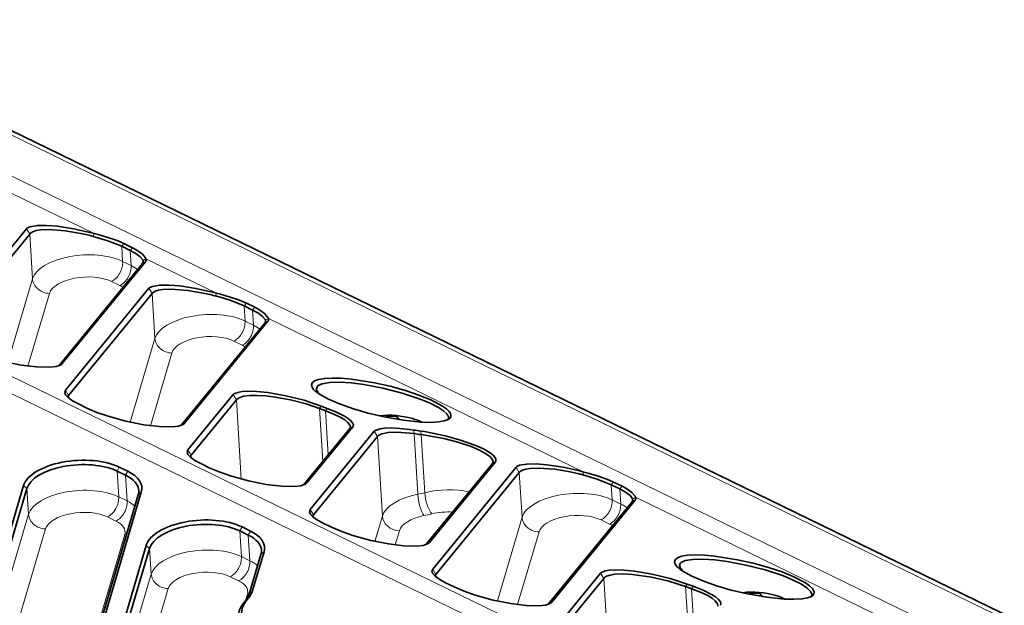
# Model space of a CAD drawing. Extents: x 5 to 415, y 5 to 296.
# Tile 17 of 58: x 93 to 123, y 60 to 78. Entities that reach past the tile are written whole.
import ezdxf

# ---------------------------------------------------------------- set-up
doc = ezdxf.new("R2010")
doc.units = 0

msp = doc.modelspace()

# ---------------------------------------------------------------- linework, layer by layer
at = {"color": 7, "lineweight": 13}
for p, q in [((128.524017, 49.17942), (70.256516, 77.547714)), ((127.786346, 49.007126), (69.518852, 77.375427)), ((141.066711, 49.227417), (83.420135, 77.293411)), ((140.351974, 50.833546), (86.74588, 76.932373)), ((87.370819, 42.339924), (93.284988, 62.352631)), ((87.951469, 42.091137), (93.80658, 61.904011))]:
    msp.add_line(p, q, dxfattribs=at)
at = {"color": 7, "lineweight": 13, "ltscale": 0.358653}
msp.add_line((95.302086, 70.977097), (82.403473, 77.256958), dxfattribs=at)
at = {"color": 7, "lineweight": 35}
for p, q in [((140.598251, 50.844635), (86.992149, 76.943466)), ((87.1147, 42.872169), (93.131332, 63.23159)), ((87.219025, 42.782448), (93.235657, 63.141869)), ((90.79493, 42.875862), (96.752548, 63.035595)), ((90.701576, 42.790199), (96.659195, 62.949932))]:
    msp.add_line(p, q, dxfattribs=at)
at = {"color": 7, "lineweight": 35, "ltscale": 0.101182}
for p, q in [((93.223755, 71.12709), (90.659363, 67.995895)), ((93.320786, 70.963387), (90.756393, 67.832199)), ((96.788879, 70.0588), (94.224487, 66.927605)), ((96.884079, 70.112747), (94.319687, 66.981552)), ((96.986176, 69.295303), (94.421783, 66.164108)), ((97.083206, 69.131607), (94.518806, 66.000412)), ((100.5513, 68.22702), (97.9869, 65.095825)), ((100.6465, 68.28096), (98.0821, 65.149773)), ((108.273422, 63.799965), (105.70903, 60.66877)), ((108.370453, 63.636261), (105.806053, 60.50507)), ((111.838547, 62.731674), (109.274147, 59.600479)), ((111.933739, 62.785622), (109.369347, 59.654427))]:
    msp.add_line(p, q, dxfattribs=at)
at = {"color": 7, "lineweight": 13, "ltscale": 0.004757}
for p, q in [((93.223755, 71.12709), (93.320786, 70.963387)), ((96.986176, 69.295303), (97.083206, 69.131607)), ((94.421783, 66.164108), (94.518806, 66.000412)), ((99.576035, 66.031799), (99.673065, 65.868103)), ((103.913956, 64.902725), (104.010979, 64.739029)), ((98.184196, 64.332336), (98.281219, 64.168633)), ((108.273422, 63.799965), (108.370453, 63.636261)), ((101.946609, 62.500549), (102.04364, 62.336849)), ((105.70903, 60.66877), (105.806053, 60.50507)), ((110.871307, 60.546257), (110.96833, 60.382553))]:
    msp.add_line(p, q, dxfattribs=at)
at = {"color": 7, "lineweight": 13, "ltscale": 0.034475}
for p, q in [((93.40683, 69.587059), (93.320786, 70.963387)), ((97.169243, 67.75528), (97.083206, 69.131607)), ((108.45649, 62.259933), (108.370453, 63.636261))]:
    msp.add_line(p, q, dxfattribs=at)
at = {"color": 7, "lineweight": 35, "ltscale": 0.003184}
for p, q in [((95.179062, 71.009941), (95.302109, 70.977097)), ((98.941475, 69.178162), (99.064529, 69.145309)), ((110.228722, 63.682816), (110.351776, 63.649971))]:
    msp.add_line(p, q, dxfattribs=at)
at = {"color": 7, "lineweight": 13, "ltscale": 0.002247}
for p, q in [((95.302063, 70.977066), (95.274078, 70.891663)), ((99.064484, 69.145279), (99.036484, 69.059875)), ((110.35173, 63.64994), (110.32373, 63.564537))]:
    msp.add_line(p, q, dxfattribs=at)
at = {"color": 7, "lineweight": 35, "ltscale": 0.003164}
msp.add_line((95.302086, 70.977097), (95.424149, 70.943588), dxfattribs=at)
at = {"color": 7, "lineweight": 13, "ltscale": 0.002697}
for p, q in [((96.218369, 70.670074), (96.149567, 70.58699)), ((96.479156, 70.543106), (96.410355, 70.460022)), ((99.980789, 68.838287), (99.911987, 68.755211)), ((100.241577, 68.711319), (100.172775, 68.628242)), ((111.268036, 63.342949), (111.199234, 63.259865)), ((111.528824, 63.215981), (111.460022, 63.1329))]:
    msp.add_line(p, q, dxfattribs=at)
at = {"color": 7, "lineweight": 13, "ltscale": 0.011641}
for p, q in [((96.178619, 70.122238), (96.149567, 70.58699)), ((96.439407, 69.99527), (96.410355, 70.460022)), ((99.94104, 68.290459), (99.911987, 68.755211)), ((100.201828, 68.16349), (100.172775, 68.628242)), ((111.228287, 62.795116), (111.199234, 63.259865)), ((111.489075, 62.668148), (111.460022, 63.1329))]:
    msp.add_line(p, q, dxfattribs=at)
at = {"color": 7, "lineweight": 35, "ltscale": 0.007251}
for p, q in [((96.149567, 70.58699), (96.410355, 70.460022)), ((96.218369, 70.670074), (96.479156, 70.543106)), ((99.911987, 68.755211), (100.172775, 68.628242)), ((99.980789, 68.838287), (100.241577, 68.711319)), ((95.078583, 65.616295), (94.817795, 65.743263)), ((98.841003, 63.784515), (98.580215, 63.91148)), ((96.268234, 63.550087), (96.007446, 63.677052)), ((96.337158, 63.673256), (96.07637, 63.800224)), ((111.199234, 63.259865), (111.460022, 63.1329)), ((111.268036, 63.342949), (111.528824, 63.215981)), ((102.603409, 61.952732), (102.342628, 62.079697)), ((100.039925, 61.713791), (99.779137, 61.840759)), ((100.108841, 61.83696), (99.848053, 61.963928)), ((106.365829, 60.120949), (106.105042, 60.247917))]:
    msp.add_line(p, q, dxfattribs=at)
at = {"color": 7, "lineweight": 13, "ltscale": 0.007251}
for p, q in [((96.439407, 69.99527), (96.178619, 70.122238)), ((96.094818, 69.37941), (95.83403, 69.506378)), ((100.201828, 68.16349), (99.94104, 68.290459)), ((99.857231, 67.54763), (99.596443, 67.674591)), ((96.056793, 62.88781), (96.317581, 62.760845)), ((111.489075, 62.668148), (111.228287, 62.795116)), ((95.712189, 62.27195), (95.972977, 62.144981)), ((111.14447, 62.052284), (110.88369, 62.179253)), ((99.828476, 61.051517), (100.089264, 60.924549)), ((99.483879, 60.435654), (99.744667, 60.308685))]:
    msp.add_line(p, q, dxfattribs=at)
at = {"color": 7, "lineweight": 13, "ltscale": 0.002736}
for p, q in [((96.884079, 70.112747), (96.788879, 70.0588)), ((94.319687, 66.981552), (94.224487, 66.927605)), ((98.0821, 65.149773), (97.9869, 65.095825)), ((103.254288, 65.039368), (103.159088, 64.985413)), ((107.640099, 63.968758), (107.544899, 63.91481)), ((101.844513, 63.317989), (101.749313, 63.264046)), ((105.606934, 61.486206), (105.511734, 61.432262)), ((109.369347, 59.654427), (109.274147, 59.600479))]:
    msp.add_line(p, q, dxfattribs=at)
at = {"color": 7, "lineweight": 13, "ltscale": 0.002652}
for p, q in [((96.894852, 70.201645), (96.80407, 70.146797)), ((100.657272, 68.369858), (100.566483, 68.315018)), ((111.944519, 62.874516), (111.853729, 62.819672))]:
    msp.add_line(p, q, dxfattribs=at)
at = {"color": 7, "lineweight": 13, "ltscale": 0.060328}
msp.add_line((99.064499, 69.145309), (96.894844, 70.201637), dxfattribs=at)
at = {"color": 7, "lineweight": 13, "ltscale": 0.067044}
for p, q in [((92.646805, 67.015244), (93.40683, 69.587059)), ((96.409218, 65.183472), (97.169243, 67.75528)), ((107.696465, 59.688126), (108.45649, 62.259933))]:
    msp.add_line(p, q, dxfattribs=at)
at = {"color": 7, "lineweight": 13, "ltscale": 0.058196}
for p, q in [((93.2687, 66.906044), (93.928421, 69.138443)), ((97.031113, 65.074265), (97.690834, 67.306656)), ((108.318359, 59.578918), (108.978081, 61.811317))]:
    msp.add_line(p, q, dxfattribs=at)
at = {"color": 7, "lineweight": 35, "ltscale": 0.003165}
for p, q in [((99.064484, 69.145279), (99.186554, 69.111786)), ((110.35173, 63.64994), (110.473801, 63.616447))]:
    msp.add_line(p, q, dxfattribs=at)
at = {"color": 7, "lineweight": 13, "ltscale": 0.002735}
for p, q in [((100.6465, 68.28096), (100.5513, 68.22702)), ((111.933739, 62.785622), (111.838547, 62.731674))]:
    msp.add_line(p, q, dxfattribs=at)
at = {"color": 7, "lineweight": 13, "ltscale": 0.26956}
for p, q in [((110.351746, 63.649971), (100.657257, 68.369858)), ((121.638992, 58.154625), (111.944504, 62.874512))]:
    msp.add_line(p, q, dxfattribs=at)
at = {"color": 7, "lineweight": 35, "ltscale": 0.000445}
for p, q in [((94.224487, 66.927605), (94.212555, 66.914375)), ((101.749313, 63.264046), (101.737381, 63.250816)), ((105.511734, 61.432262), (105.499802, 61.419033))]:
    msp.add_line(p, q, dxfattribs=at)
at = {"color": 7, "lineweight": 13, "ltscale": 0.002028}
for p, q in [((94.523865, 65.919441), (94.518806, 66.000412)), ((98.286285, 64.087662), (98.281219, 64.168633)), ((102.048698, 62.255878), (102.04364, 62.336849)), ((105.811111, 60.424099), (105.806053, 60.50507))]:
    msp.add_line(p, q, dxfattribs=at)
at = {"color": 7, "lineweight": 35, "ltscale": 0.054917}
for p, q in [((99.576035, 66.031799), (98.184196, 64.332336)), ((99.673065, 65.868103), (98.281219, 64.168633))]:
    msp.add_line(p, q, dxfattribs=at)
at = {"color": 7, "lineweight": 13, "ltscale": 0.06093}
msp.add_line((99.673065, 65.868103), (99.825119, 63.435646), dxfattribs=at)
at = {"color": 7, "lineweight": 13, "ltscale": 0.00224}
msp.add_line((102.28228, 65.67601), (102.228333, 65.604454), dxfattribs=at)
at = {"color": 7, "lineweight": 35, "ltscale": 0.004994}
msp.add_line((102.415146, 65.533669), (102.228348, 65.604492), dxfattribs=at)
at = {"color": 7, "lineweight": 13, "ltscale": 0.040855}
msp.add_line((102.228348, 65.604492), (102.330307, 63.973465), dxfattribs=at)
at = {"color": 7, "lineweight": 35, "ltscale": 0.004882}
msp.add_line((102.465057, 65.6073), (102.282295, 65.676041), dxfattribs=at)
at = {"color": 7, "lineweight": 13, "ltscale": 0.033899}
msp.add_line((102.499741, 64.180359), (102.415146, 65.533669), dxfattribs=at)
at = {"color": 7, "lineweight": 13, "ltscale": 0.002224}
msp.add_line((102.465073, 65.607269), (102.415154, 65.533638), dxfattribs=at)
at = {"color": 7, "lineweight": 35, "ltscale": 0.000451}
msp.add_line((97.9869, 65.095825), (97.974792, 65.082428), dxfattribs=at)
at = {"color": 7, "lineweight": 13, "ltscale": 0.001232}
for p, q in [((104.377457, 65.312851), (104.374374, 65.362045)), ((115.54084, 59.877815), (115.537766, 59.92701))]:
    msp.add_line(p, q, dxfattribs=at)
at = {"color": 7, "lineweight": 35, "ltscale": 9e-05}
for p, q in [((104.627319, 65.334488), (104.627213, 65.330872)), ((115.790703, 59.899445), (115.790588, 59.895828))]:
    msp.add_line(p, q, dxfattribs=at)
at = {"color": 7, "lineweight": 35, "ltscale": 0.001588}
for p, q in [((104.631165, 65.267487), (104.627213, 65.330872)), ((115.794556, 59.832443), (115.790588, 59.895828))]:
    msp.add_line(p, q, dxfattribs=at)
at = {"color": 7, "lineweight": 35, "ltscale": 0.055625}
for p, q in [((103.159088, 64.985413), (101.749313, 63.264046)), ((103.254288, 65.039368), (101.844513, 63.317989))]:
    msp.add_line(p, q, dxfattribs=at)
at = {"color": 7, "lineweight": 35, "ltscale": 0.077624}
for p, q in [((103.913956, 64.902725), (101.946609, 62.500549)), ((104.010979, 64.739029), (102.04364, 62.336849))]:
    msp.add_line(p, q, dxfattribs=at)
at = {"color": 7, "lineweight": 35, "ltscale": 0.003322}
msp.add_line((104.995186, 64.959381), (105.126648, 64.940125), dxfattribs=at)
at = {"color": 7, "lineweight": 35, "ltscale": 0.0033}
msp.add_line((105.005096, 64.84938), (105.136108, 64.833275), dxfattribs=at)
at = {"color": 7, "lineweight": 13, "ltscale": 0.002682}
msp.add_line((105.126648, 64.940125), (105.136108, 64.833252), dxfattribs=at)
at = {"color": 7, "lineweight": 13, "ltscale": 0.046711}
msp.add_line((105.136108, 64.833275), (105.252686, 62.968483), dxfattribs=at)
at = {"color": 7, "lineweight": 35, "ltscale": 0.003066}
msp.add_line((105.34021, 64.910339), (105.461533, 64.892281), dxfattribs=at)
at = {"color": 7, "lineweight": 13, "ltscale": 0.002781}
msp.add_line((105.34021, 64.910339), (105.355103, 64.80011), dxfattribs=at)
at = {"color": 7, "lineweight": 13, "ltscale": 0.044691}
msp.add_line((105.355095, 64.800156), (105.466629, 63.01601), dxfattribs=at)
at = {"color": 7, "lineweight": 35, "ltscale": 0.003054}
msp.add_line((105.355095, 64.800156), (105.476288, 64.784836), dxfattribs=at)
at = {"color": 7, "lineweight": 13, "ltscale": 0.061174}
msp.add_line((104.010979, 64.739029), (104.163651, 62.296837), dxfattribs=at)
at = {"color": 7, "lineweight": 35, "ltscale": 0.080222}
for p, q in [((107.544899, 63.91481), (105.511734, 61.432262)), ((107.640099, 63.968758), (105.606934, 61.486206))]:
    msp.add_line(p, q, dxfattribs=at)
at = {"color": 7, "lineweight": 13, "ltscale": 0.003529}
for p, q in [((96.007446, 63.677052), (96.07637, 63.800224)), ((96.268234, 63.550087), (96.337158, 63.673256))]:
    msp.add_line(p, q, dxfattribs=at)
at = {"color": 7, "lineweight": 13, "ltscale": 0.01977}
for p, q in [((96.056793, 62.88781), (96.007446, 63.677052)), ((96.317581, 62.760845), (96.268234, 63.550087)), ((99.828476, 61.051517), (99.779137, 61.840759)), ((100.089264, 60.924549), (100.039925, 61.713791))]:
    msp.add_line(p, q, dxfattribs=at)
at = {"color": 7, "lineweight": 13, "ltscale": 0.00344}
for p, q in [((93.235657, 63.141869), (93.131332, 63.23159)), ((97.007339, 61.305573), (96.903023, 61.395298))]:
    msp.add_line(p, q, dxfattribs=at)
at = {"color": 7, "lineweight": 13, "ltscale": 0.019769}
for p, q in [((93.284988, 62.352631), (93.235657, 63.141869)), ((97.056679, 60.516335), (97.007339, 61.305573))]:
    msp.add_line(p, q, dxfattribs=at)
at = {"color": 7, "lineweight": 13, "ltscale": 0.003168}
for p, q in [((96.659195, 62.949932), (96.752548, 63.035595)), ((100.430885, 61.11364), (100.524239, 61.199303)), ((100.071426, 59.897301), (100.164787, 59.982964))]:
    msp.add_line(p, q, dxfattribs=at)
at = {"color": 7, "lineweight": 13, "ltscale": 0.020254}
msp.add_line((103.934052, 61.519905), (104.163651, 62.296837), dxfattribs=at)
at = {"color": 7, "lineweight": 13, "ltscale": 0.003528}
for p, q in [((99.779137, 61.840759), (99.848053, 61.963928)), ((100.039925, 61.713791), (100.108841, 61.83696))]:
    msp.add_line(p, q, dxfattribs=at)
at = {"color": 7, "lineweight": 13, "ltscale": 0.011406}
msp.add_line((104.555946, 61.410702), (104.685242, 61.848217), dxfattribs=at)
at = {"color": 7, "lineweight": 13, "ltscale": 0.499116}
msp.add_line((96.24176, 61.732376), (90.583694, 42.586281), dxfattribs=at)
at = {"color": 7, "lineweight": 35, "ltscale": 0.482667}
for p, q in [((91.431427, 42.880192), (96.903023, 61.395298)), ((91.535744, 42.79047), (97.007339, 61.305573))]:
    msp.add_line(p, q, dxfattribs=at)
at = {"color": 7, "lineweight": 35, "ltscale": 0.031708}
msp.add_line((100.164787, 59.982964), (100.524239, 61.199303), dxfattribs=at)
at = {"color": 7, "lineweight": 35, "ltscale": 0.031709}
msp.add_line((100.071426, 59.897301), (100.430885, 61.11364), dxfattribs=at)
at = {"color": 7, "lineweight": 35, "ltscale": 0.055234}
for p, q in [((110.871307, 60.546257), (109.471443, 58.83699)), ((110.96833, 60.382553), (109.568466, 58.673286))]:
    msp.add_line(p, q, dxfattribs=at)
at = {"color": 7, "lineweight": 13, "ltscale": 0.473637}
msp.add_line((91.687447, 42.347626), (97.056679, 60.516335), dxfattribs=at)
at = {"color": 7, "lineweight": 13, "ltscale": 0.061234}
msp.add_line((110.96833, 60.382553), (111.121155, 57.937969), dxfattribs=at)
at = {"color": 7, "lineweight": 13, "ltscale": 0.468498}
msp.add_line((92.267288, 42.096107), (97.57827, 60.067719), dxfattribs=at)
at = {"color": 7, "lineweight": 13, "ltscale": 0.002232}
msp.add_line((113.532143, 60.207932), (113.480103, 60.135384), dxfattribs=at)
at = {"color": 7, "lineweight": 35, "ltscale": 0.005011}
msp.add_line((113.668159, 60.066063), (113.480118, 60.135418), dxfattribs=at)
at = {"color": 7, "lineweight": 13, "ltscale": 0.042475}
msp.add_line((113.480118, 60.135418), (113.586121, 58.439743), dxfattribs=at)
at = {"color": 7, "lineweight": 35, "ltscale": 0.004898}
msp.add_line((113.716156, 60.140705), (113.53215, 60.207954), dxfattribs=at)
at = {"color": 7, "lineweight": 13, "ltscale": 0.035517}
msp.add_line((113.756798, 58.648151), (113.668159, 60.066063), dxfattribs=at)
at = {"color": 7, "lineweight": 13, "ltscale": 0.002218}
msp.add_line((113.716171, 60.140671), (113.668167, 60.06604), dxfattribs=at)
at = {"color": 7, "lineweight": 13, "ltscale": 0.002794}
msp.add_line((99.942818, 59.681515), (100.028137, 59.753693), dxfattribs=at)
at = {"color": 7, "lineweight": 13, "ltscale": 0.005272}
msp.add_line((100.013458, 59.896084), (99.95369, 59.693859), dxfattribs=at)
at = {"color": 7, "lineweight": 35, "ltscale": 0.000446}
msp.add_line((109.274147, 59.600479), (109.262207, 59.58725), dxfattribs=at)
at = {"color": 7, "lineweight": 35}
for points in [[(93.250366, 71.148651), (93.332512, 71.185715), (93.551064, 71.223), (93.839111, 71.226372), (94.172546, 71.200211), (94.665863, 71.124809), (95.179062, 71.009941)], [(93.344742, 70.990395), (93.416885, 71.034637), (93.522156, 71.067978), (93.654373, 71.089371), (93.906578, 71.100174), (94.415703, 71.061646), (94.888, 70.982071), (95.150635, 70.923065)], [(95.274086, 70.891663), (95.719162, 70.758331), (96.149567, 70.58699)], [(95.424133, 70.943573), (95.689018, 70.867897), (96.012161, 70.758957), (96.218361, 70.670029)], [(96.479141, 70.543091), (96.598251, 70.479851), (96.780418, 70.350983), (96.879814, 70.234894)], [(96.410355, 70.460022), (96.587395, 70.362335), (96.718719, 70.263306), (96.793762, 70.171173), (96.804054, 70.146774)], [(97.012779, 69.316872), (97.094925, 69.353943), (97.313477, 69.39122), (97.601532, 69.394592), (97.934967, 69.368431), (98.428284, 69.29303), (98.941475, 69.178162)], [(97.107162, 69.158615), (97.179306, 69.20285), (97.284569, 69.236198), (97.416794, 69.257591), (97.668991, 69.268387), (98.178116, 69.229866), (98.650421, 69.150284), (98.913055, 69.091286)], [(99.036499, 69.059875), (99.481575, 68.926544), (99.911987, 68.755211)], [(99.186554, 69.111786), (99.451431, 69.036118), (99.774582, 68.92717), (99.980774, 68.838257)], [(100.241554, 68.711304), (100.360664, 68.648071), (100.542831, 68.519203), (100.642227, 68.403122)], [(100.172775, 68.628242), (100.349808, 68.530548), (100.481133, 68.431519), (100.556183, 68.339386), (100.566467, 68.314995)], [(94.267517, 66.938019), (94.130676, 66.892044), (93.937027, 66.869492), (93.533981, 66.878288), (93.06324, 66.935905), (92.51754, 67.044678), (91.970375, 67.194946), (91.624039, 67.315605), (91.316238, 67.448059)], [(106.216293, 65.505951), (106.130577, 65.589417), (106.006165, 65.678574), (105.650536, 65.866447), (105.286026, 66.014786), (104.870621, 66.154167), (104.397369, 66.285347), (103.918915, 66.392586), (103.212952, 66.503586), (102.898338, 66.530952), (102.619438, 66.538857), (102.383026, 66.527069), (102.195297, 66.495529), (102.07489, 66.451263), (102.001953, 66.391945), (101.980545, 66.319038), (102.013184, 66.232964)], [(106.152336, 65.424942), (106.045731, 65.527939), (105.884789, 65.635773), (105.628754, 65.767738), (105.32576, 65.893837), (104.767677, 66.078629), (104.176834, 66.228569), (103.593369, 66.33725), (103.204666, 66.385971), (102.849319, 66.40873), (102.544601, 66.402382), (102.310745, 66.364059), (102.188194, 66.308533), (102.152985, 66.272675), (102.135513, 66.209534)], [(94.422226, 66.025932), (94.397964, 66.093842), (94.421791, 66.164108)], [(94.817802, 65.743256), (94.638565, 65.840279), (94.503731, 65.93605), (94.422226, 66.025932)], [(99.600876, 66.052208), (99.714134, 66.098885), (99.847656, 66.122459), (100.009621, 66.132813), (100.308342, 66.124741), (100.643616, 66.090286), (101.193832, 65.994217), (101.753235, 65.853806), (102.28228, 65.67601)], [(99.695404, 65.8936), (99.756149, 65.933334), (99.897339, 65.977669), (100.084862, 66.000671), (100.307312, 66.004036), (100.575394, 65.987793), (100.863693, 65.95314), (101.339653, 65.865715), (101.816406, 65.74321), (102.228333, 65.604454)], [(102.231537, 66.039429), (102.507965, 65.886902), (102.846626, 65.741272), (103.269897, 65.59285), (103.726089, 65.460938), (104.218369, 65.344864), (104.81559, 65.239136), (105.346672, 65.183228), (105.647614, 65.174454), (105.897766, 65.188484), (106.065926, 65.218552), (106.1866, 65.264923), (106.231064, 65.29705)], [(98.029961, 65.106255), (97.893127, 65.060272), (97.699493, 65.037712), (97.296448, 65.046501), (96.825699, 65.104111), (96.279984, 65.212883), (95.732803, 65.363159), (95.386459, 65.483826), (95.078659, 65.61628)], [(102.415154, 65.533638), (102.670319, 65.432533), (102.888931, 65.3255), (103.012405, 65.249176), (103.104797, 65.174347), (103.170204, 65.084892), (103.17897, 65.048172)], [(102.465073, 65.607269), (102.757065, 65.489044), (103.002167, 65.364685), (103.119545, 65.288498), (103.206253, 65.214554), (103.257614, 65.145599), (103.270515, 65.107544), (103.267044, 65.063339)], [(104.627319, 65.334488), (104.627319, 65.335823), (104.626373, 65.338394), (104.624367, 65.340836), (104.617874, 65.345337), (104.603577, 65.351196), (104.56337, 65.36042), (104.439873, 65.3685), (104.374374, 65.362045)], [(104.627213, 65.330872), (104.628571, 65.324333), (104.635796, 65.311447), (104.676407, 65.276054), (104.710876, 65.254959)], [(103.945137, 64.927277), (104.099358, 64.980415), (104.229279, 64.997673), (104.448044, 65.00415), (104.698303, 64.991821), (104.995186, 64.959381)], [(104.039253, 64.769714), (104.14106, 64.823486), (104.343552, 64.864975), (104.605339, 64.875687), (105.005104, 64.849396)], [(105.461533, 64.892281), (106.091194, 64.765305), (106.566162, 64.633331), (107.007309, 64.476295), (107.266251, 64.35984), (107.473679, 64.24025), (107.570633, 64.16481), (107.632828, 64.093597), (107.655312, 64.042023), (107.653793, 63.995621)], [(105.476288, 64.784805), (106.047073, 64.68045), (106.481033, 64.567535), (106.888321, 64.430573), (107.149155, 64.319427), (107.361374, 64.203232), (107.468735, 64.123917), (107.537766, 64.048317), (107.564751, 63.977604)], [(98.184639, 64.194153), (98.160378, 64.262062), (98.184204, 64.332329)], [(98.580215, 63.911472), (98.400978, 64.008499), (98.266144, 64.104279), (98.184639, 64.194153)], [(108.300026, 63.821529), (108.382172, 63.858597), (108.600723, 63.895874), (108.888779, 63.899246), (109.222214, 63.873085), (109.71553, 63.797684), (110.228722, 63.682816)], [(101.792351, 63.274456), (101.655502, 63.228481), (101.461853, 63.205929), (101.058807, 63.214722), (100.588074, 63.272343), (100.042374, 63.381111), (99.495209, 63.531387), (99.148872, 63.652039), (98.841072, 63.7845)], [(108.394409, 63.663269), (108.466553, 63.707512), (108.571815, 63.740852), (108.704041, 63.762249), (108.956238, 63.773048), (109.465363, 63.73452), (109.937668, 63.654945), (110.200302, 63.59594)], [(110.323746, 63.564533), (110.768822, 63.431206), (111.199234, 63.259865)], [(110.473801, 63.616447), (110.738678, 63.540771), (111.061829, 63.431831), (111.268021, 63.342911)], [(111.460022, 63.1329), (111.637054, 63.03521), (111.768379, 62.93618), (111.84343, 62.844044), (111.853714, 62.819649)], [(111.528801, 63.215961), (111.647911, 63.152725), (111.830078, 63.023861), (111.929474, 62.907776)], [(101.947052, 62.36237), (101.922791, 62.430279), (101.946625, 62.500549)], [(102.342636, 62.079689), (102.163391, 62.176716), (102.028564, 62.272491), (101.947052, 62.36237)], [(105.554764, 61.442673), (105.417923, 61.396698), (105.224274, 61.374149), (104.821228, 61.382942), (104.350487, 61.440559), (103.804787, 61.549332), (103.257622, 61.699608), (102.911285, 61.820259), (102.603485, 61.952721)], [(117.379684, 60.070915), (117.293961, 60.154373), (117.169548, 60.243538), (116.813919, 60.431408), (116.449417, 60.579742), (116.033997, 60.719124), (115.56076, 60.850304), (115.082306, 60.957546), (114.376328, 61.068542), (114.061722, 61.095909), (113.782822, 61.103813), (113.546417, 61.09203), (113.358688, 61.060493), (113.238281, 61.016224), (113.165337, 60.956902), (113.143936, 60.883999), (113.176567, 60.79792)], [(117.31572, 59.989899), (117.209114, 60.092903), (117.048172, 60.200737), (116.792145, 60.332695), (116.489151, 60.458794), (115.931061, 60.643589), (115.340218, 60.79353), (114.75676, 60.902206), (114.368057, 60.950928), (114.012711, 60.973686), (113.707993, 60.967339), (113.474136, 60.929024), (113.351578, 60.873497), (113.316368, 60.837639), (113.298897, 60.77449)], [(105.709473, 60.530586), (105.685211, 60.598495), (105.709038, 60.66877)], [(110.896225, 60.566711), (111.007309, 60.612793), (111.134888, 60.635983), (111.289169, 60.646854), (111.583649, 60.640514), (111.915382, 60.607834), (112.455421, 60.515755), (113.006615, 60.380287), (113.532143, 60.207932)], [(113.394928, 60.604393), (113.671349, 60.451862), (114.01001, 60.306229), (114.433281, 60.157806), (114.889473, 60.025894), (115.38176, 59.909821), (115.978973, 59.804092), (116.510056, 59.748192), (116.811005, 59.739414), (117.06115, 59.753441), (117.229309, 59.783504), (117.349976, 59.82988), (117.394455, 59.862011)], [(106.105049, 60.24791), (105.925812, 60.344933), (105.790977, 60.440712), (105.709473, 60.530586)], [(110.990753, 60.408119), (111.050369, 60.447281), (111.160759, 60.4851), (111.303474, 60.508736), (111.556046, 60.519249), (111.846405, 60.504417), (112.437714, 60.420628), (112.972412, 60.297192), (113.480103, 60.135384)], [(109.317184, 59.610893), (109.180336, 59.564919), (108.986687, 59.542366), (108.583649, 59.551163), (108.1129, 59.60878), (107.5672, 59.717548), (107.020035, 59.867825), (106.673706, 59.98848), (106.365906, 60.120941)], [(113.668167, 60.06604), (113.936844, 59.962456), (114.168167, 59.85202), (114.299164, 59.773018), (114.397423, 59.695374), (114.466866, 59.602722), (114.476082, 59.56488)], [(113.716171, 60.140671), (114.02272, 60.019722), (114.281609, 59.891586), (114.406052, 59.812904), (114.498367, 59.736359), (114.553421, 59.664898), (114.567406, 59.625603), (114.564201, 59.580124)], [(115.790703, 59.899445), (115.790695, 59.90078), (115.789764, 59.903355), (115.78775, 59.9058), (115.781258, 59.910301), (115.766953, 59.916161), (115.726761, 59.925381), (115.603256, 59.933456), (115.537766, 59.92701)], [(115.790588, 59.895828), (115.791954, 59.88929), (115.799179, 59.876404), (115.83979, 59.841011), (115.87426, 59.819916)]]:
    msp.add_lwpolyline(points, dxfattribs=at)
for centre, radius, start, end in [((93.317673, 71.03714), 0.130201, 121.112764, 136.218643), ((93.493332, 70.835442), 0.214705, 133.801862, 143.443029), ((94.24263, 67.08152), 3.947321, 74.852316, 76.701406), ((96.712051, 70.138809), 0.193312, 18.96813, 29.800003), ((96.718674, 70.115433), 0.090236, 321.105703, 4.234298), ((96.705673, 70.115463), 0.10324, 3.684738, 17.652967), ((96.815292, 70.165497), 0.086969, 322.522346, 24.431071), ((97.080086, 69.205353), 0.130201, 121.112764, 136.218643), ((97.255753, 69.003662), 0.214705, 133.801862, 143.443029), ((98.005051, 65.249741), 3.947321, 74.852316, 76.701406), ((100.481094, 68.283661), 0.090236, 321.105703, 4.234298), ((100.468094, 68.283691), 0.10324, 3.684738, 17.652967), ((100.485176, 68.31192), 0.181582, 18.602925, 30.141437), ((100.577713, 68.333717), 0.086968, 322.522093, 24.431001), ((94.177994, 67.102707), 0.187434, 298.527471, 309.1489), ((94.196449, 67.076912), 0.155783, 309.876267, 322.228104), ((94.586952, 65.944496), 0.088167, 140.627967, 182.717632), ((99.665588, 65.946877), 0.123555, 121.567013, 136.50592), ((102.323166, 66.23526), 0.189794, 187.809155, 222.034577), ((102.685654, 66.532913), 0.659303, 220.153379, 234.655947), ((99.84668, 65.739777), 0.215797, 134.520193, 143.531781), ((104.357628, 62.718838), 2.675671, 74.046272, 96.287574), ((106.003716, 65.294647), 0.197251, 7.535813, 41.240112), ((97.940079, 65.271439), 0.188034, 298.550195, 309.127962), ((97.95929, 65.24472), 0.155195, 309.851686, 322.250822), ((103.58931, 69.059509), 3.779898, 280.084137, 281.987417), ((106.094498, 65.313293), 0.104637, 332.899886, 3.92795), ((103.087753, 65.042274), 0.091243, 321.444422, 339.592631), ((103.088593, 65.042511), 0.090547, 339.249585, 3.581004), ((103.190918, 65.088249), 0.080086, 322.420982, 341.880116), ((104.007347, 64.814636), 0.128518, 118.913498, 136.66811), ((106.847076, 76.483932), 11.671333, 261.523289, 262.581852), ((106.290985, 71.689056), 6.952257, 260.438108, 262.263422), ((104.181763, 64.611351), 0.213128, 131.982491, 143.218986), ((98.349365, 64.112717), 0.088167, 140.627967, 182.717632), ((107.473701, 63.971687), 0.091144, 321.381079, 341.564647), ((107.475418, 63.971687), 0.089531, 341.206904, 3.789812), ((107.57782, 64.017258), 0.07897, 322.148762, 344.101835), ((108.367325, 63.710014), 0.130201, 121.112764, 136.218643), ((108.542999, 63.508316), 0.214705, 133.801862, 143.443029), ((109.29229, 59.754395), 3.947321, 74.852316, 76.701406), ((101.702827, 63.439148), 0.187434, 298.527471, 309.1489), ((101.721283, 63.413353), 0.155783, 309.876267, 322.228104), ((111.768333, 62.788315), 0.090236, 321.105703, 4.234298), ((111.755341, 62.788345), 0.10324, 3.684738, 17.652967), ((111.772423, 62.816582), 0.181582, 18.602925, 30.141437), ((111.86496, 62.838375), 0.086968, 322.522093, 24.431001), ((102.111786, 62.28093), 0.088167, 140.627967, 182.717632), ((105.46524, 61.607368), 0.187434, 298.527471, 309.1489), ((105.483696, 61.58157), 0.155783, 309.876267, 322.228104), ((110.961853, 60.460064), 0.125162, 121.608636, 136.39829), ((113.486557, 60.800224), 0.189794, 187.809155, 222.034577), ((113.849045, 61.09787), 0.659303, 220.153379, 234.655947), ((105.874199, 60.44915), 0.088167, 140.627967, 182.717632), ((111.141891, 60.254257), 0.215728, 134.486425, 143.527164), ((115.521011, 57.283798), 2.675671, 74.046272, 96.287574), ((117.167099, 59.859604), 0.197251, 7.535813, 41.240112), ((109.227661, 59.775585), 0.187434, 298.527471, 309.1489), ((109.246109, 59.749786), 0.155783, 309.876267, 322.228104), ((114.752693, 63.624466), 3.779898, 280.084137, 281.987417), ((117.257889, 59.878258), 0.104637, 332.899886, 3.92795), ((114.385468, 59.55925), 0.090794, 339.349459, 3.55767), ((114.487648, 59.605225), 0.080553, 322.440674, 341.84582)]:
    msp.add_arc(centre, radius, start, end, dxfattribs=at)
at = {"color": 7, "lineweight": 13}
for centre, major_axis, ratio, start_param, end_param in [((94.988205, 69.554573), (1.596882, 0.099827), 0.477476, 0.700223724, 2.969151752), ((95.806618, 69.944839), (-0.218868, -0.449551), 0.671898, 0.700601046, 2.271397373), ((96.067406, 69.817871), (-0.218868, -0.449551), 0.671898, 0.700601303, 2.27139763), ((95.248993, 69.427605), (1.596882, 0.099827), 0.477476, 0.487658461, 0.700223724), ((95.01561, 69.116104), (1.097858, 0.06863), 0.477476, 0.700223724, 2.969151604), ((93.901009, 69.576904), (0.4795, -0.141701), 0.865613, 3.447438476, 5.018234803), ((95.276398, 68.989136), (1.097858, 0.06863), 0.477476, 0.560703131, 0.700223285), ((98.750626, 67.722794), (1.596882, 0.099827), 0.477476, 0.700223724, 2.969151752), ((99.569031, 68.113068), (-0.218868, -0.449551), 0.671898, 0.700601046, 2.271397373), ((99.829819, 67.986099), (-0.218868, -0.449551), 0.671898, 0.700601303, 2.27139763), ((99.011406, 67.595825), (1.596882, 0.099827), 0.477476, 0.487658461, 0.700223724), ((98.77803, 67.284325), (1.097858, 0.06863), 0.477476, 0.700223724, 2.969151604), ((97.663422, 67.745125), (0.4795, -0.141701), 0.865613, 3.447438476, 5.018234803), ((99.038818, 67.157356), (1.097858, 0.06863), 0.477476, 0.560703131, 0.700223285), ((94.866371, 62.320145), (1.596882, 0.099827), 0.477476, 0.700223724, 2.969151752), ((105.745026, 62.264351), (1.596882, 0.099827), 0.477476, 1.854232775, 2.969151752), ((104.252609, 64.398758), (3.243668, 0.202774), 0.477476, 4.995825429, 5.065980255), ((105.40654, 62.748444), (0.09964, -0.489971), 0.245719, 4.197339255, 5.768135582), ((105.653397, 62.80328), (0.117336, -0.486038), 0.304247, 4.187359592, 5.758155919), ((106.064293, 62.335274), (1.596882, 0.099827), 0.477476, 1.040212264, 1.924387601), ((110.037865, 62.227448), (1.596882, 0.099827), 0.477476, 0.700223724, 2.969151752), ((95.684784, 62.710419), (0.218868, 0.449551), 0.671898, 3.8421937, 5.412990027), ((95.945572, 62.58345), (0.218868, 0.449551), 0.671898, 3.8421937, 5.412990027), ((95.127159, 62.193176), (1.596882, 0.099827), 0.477476, 0.432785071, 0.700223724), ((110.856277, 62.617722), (-0.218868, -0.449551), 0.671898, 0.700601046, 2.271397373), ((111.117065, 62.490753), (-0.218868, -0.449551), 0.671898, 0.700601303, 2.27139763), ((110.298653, 62.100479), (1.596882, 0.099827), 0.477476, 0.487658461, 0.700223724), ((93.779175, 62.342476), (-0.4795, 0.141701), 0.865613, 0.305845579, 1.876641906), ((94.893784, 61.88168), (1.097858, 0.06863), 0.477476, 0.700223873, 2.969151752), ((104.280029, 63.960289), (3.742695, 0.233971), 0.477476, 4.995825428, 5.065980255), ((106.091705, 61.896809), (1.097858, 0.06863), 0.477476, 1.329256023, 1.924387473), ((110.065277, 61.788982), (1.097858, 0.06863), 0.477476, 0.700223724, 2.969151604), ((95.154572, 61.754711), (1.097858, 0.06863), 0.477476, 6.110744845, 6.983409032), ((104.657829, 62.286682), (0.4795, -0.141705), 0.865613, 3.447439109, 5.018235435), ((105.772438, 61.825882), (1.097858, 0.06863), 0.477476, 1.854232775, 2.969151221), ((108.950668, 62.249779), (0.4795, -0.141701), 0.865613, 3.447438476, 5.018234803), ((110.326065, 61.662014), (1.097858, 0.06863), 0.477476, 0.560703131, 0.700223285), ((96.214355, 62.170845), (0.4795, -0.141701), 0.865613, 5.018234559, 5.137051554), ((98.638062, 60.483849), (1.596882, 0.099827), 0.477476, 0.700223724, 2.969151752), ((99.456467, 60.874123), (0.218868, 0.449551), 0.671898, 3.8421937, 5.412990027), ((99.717255, 60.747154), (0.218868, 0.449551), 0.671898, 3.8421937, 5.412990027), ((98.898849, 60.35688), (1.596882, 0.099827), 0.477476, 0.432785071, 0.700223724), ((98.665466, 60.045383), (1.097858, 0.06863), 0.477476, 0.700223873, 2.969151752), ((97.550858, 60.506184), (-0.4795, 0.141701), 0.865613, 0.305845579, 1.876641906), ((98.926254, 59.918419), (1.097858, 0.06863), 0.477476, 6.110744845, 6.983409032), ((99.986038, 60.334549), (0.4795, -0.141701), 0.865613, 5.018234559, 5.137051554)]:
    msp.add_ellipse(centre, major_axis=major_axis, ratio=ratio, start_param=start_param, end_param=end_param, dxfattribs=at)
at = {"color": 7, "lineweight": 35}
for centre, major_axis, ratio, start_param, end_param in [((104.117767, 65.864334), (2.134766, -0.486416), 0.220614, 3.367414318, 3.68155114), ((104.126923, 65.857956), (2.141724, -0.499275), 0.217971, 6.139676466, 6.561163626), ((104.236168, 64.661835), (-1.497078, -0.09359), 0.477476, 3.814322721, 4.073454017), ((94.811554, 63.197079), (-1.69669, -0.106068), 0.477476, 3.841816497, 6.110744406), ((94.817032, 63.109383), (-1.596882, -0.099827), 0.477476, 3.841816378, 6.110744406), ((95.072342, 63.07011), (-1.69669, -0.106068), 0.477476, 2.969151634, 3.841816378), ((95.07782, 62.982418), (-1.596882, -0.099827), 0.477476, 3.14164145, 3.841816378), ((95.07782, 62.982418), (-1.596882, -0.099827), 0.477476, 2.969151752, 3.14164145), ((98.583237, 61.360783), (-1.69669, -0.106068), 0.477476, 3.841816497, 6.110744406), ((98.588715, 61.27309), (-1.596882, -0.099827), 0.477476, 3.841816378, 6.110744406), ((98.844025, 61.233818), (-1.69669, -0.106068), 0.477476, 2.969151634, 3.841816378), ((98.849503, 61.146122), (-1.596882, -0.099827), 0.477476, 3.14164145, 3.841816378), ((98.849503, 61.146122), (-1.596882, -0.099827), 0.477476, 2.969151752, 3.14164145), ((115.281151, 60.429298), (2.134766, -0.486416), 0.220614, 3.367414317, 3.681551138), ((98.484573, 60.017479), (-1.69669, -0.106068), 0.477476, 2.682661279, 2.969151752), ((115.290306, 60.422916), (2.141724, -0.499275), 0.217971, 6.139676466, 6.561163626), ((101.985764, 59.332382), (-2.245617, -0.140381), 0.477476, 5.82425403, 6.283239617), ((101.980286, 59.420078), (-2.145813, -0.134144), 0.477476, 5.82425403, 6.397234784), ((98.490051, 59.929787), (-1.596882, -0.099827), 0.477476, 2.682661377, 2.969151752), ((115.399551, 59.226795), (-1.497078, -0.09359), 0.477476, 3.814322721, 4.073454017)]:
    msp.add_ellipse(centre, major_axis=major_axis, ratio=ratio, start_param=start_param, end_param=end_param, dxfattribs=at)

doc.saveas('drawing.dxf')
